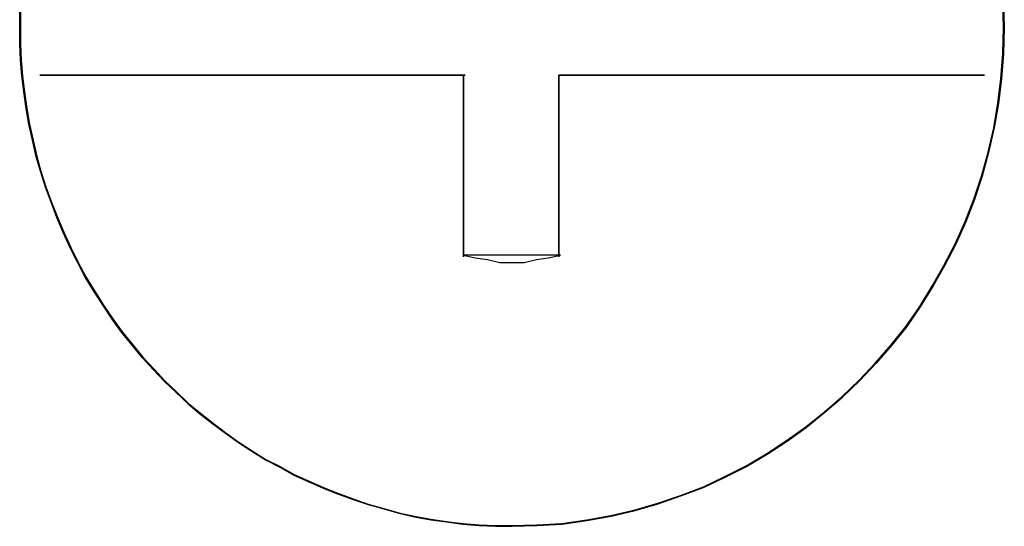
# Model space of a CAD drawing. Header units: millimetres. Extents: x 18084 to 47233, y 38174 to 56392.
# Tile 137 of 253: x 25542.84 to 25550.36, y 50648.69 to 50652.56. Entities that reach past the tile are written whole.
import ezdxf

# ---------------------------------------------------------------- set-up
doc = ezdxf.new("R2010")
doc.units = ezdxf.units.MM
doc.header["$LTSCALE"] = 100
doc.layers.add('45', color=7, linetype='Continuous')

msp = doc.modelspace()

# ---------------------------------------------------------------- linework, layer by layer
at = {"layer": '45', "color": 7}
for p, q in [((25550.3518, 50652.5009), (25550.3464, 50652.6935)), ((25550.3518, 50652.5009), (25550.3464, 50652.6935)), ((25550.3514, 50652.6938), (25550.3568, 50652.5009)), ((25550.3568, 50652.5009), (25550.3514, 50652.6938)), ((25550.3514, 50652.6938), (25550.3568, 50652.5009)), ((25550.3568, 50652.5009), (25550.3514, 50652.6938)), ((25542.8391, 50652.5009), (25542.8391, 50652.6221)), ((25542.8391, 50652.6221), (25542.8391, 50652.5009)), ((25542.8391, 50652.5009), (25542.8391, 50652.6221)), ((25542.8391, 50652.6221), (25542.8391, 50652.5009)), ((25542.8441, 50652.622), (25542.8441, 50652.5009)), ((25542.8441, 50652.622), (25542.8441, 50652.5009)), ((25542.8391, 50652.3742), (25542.8391, 50652.5009)), ((25542.8391, 50652.5009), (25542.8391, 50652.3742)), ((25542.8391, 50652.3742), (25542.8391, 50652.5009)), ((25542.8391, 50652.5009), (25542.8391, 50652.3742)), ((25542.8441, 50652.5009), (25542.8441, 50652.3744)), ((25542.8441, 50652.5009), (25542.8441, 50652.3744)), ((25550.3464, 50652.3029), (25550.3518, 50652.5009)), ((25550.3464, 50652.3029), (25550.3518, 50652.5009)), ((25550.3568, 50652.5009), (25550.3514, 50652.3026)), ((25550.3514, 50652.3026), (25550.3568, 50652.5009)), ((25550.3568, 50652.5009), (25550.3514, 50652.3026)), ((25550.3514, 50652.3026), (25550.3568, 50652.5009)), ((25542.8446, 50652.2531), (25542.8391, 50652.3742)), ((25542.8391, 50652.3742), (25542.8446, 50652.2531)), ((25542.8446, 50652.2531), (25542.8391, 50652.3742)), ((25542.8391, 50652.3742), (25542.8446, 50652.2531)), ((25542.8441, 50652.3744), (25542.8495, 50652.2534)), ((25542.8441, 50652.3744), (25542.8495, 50652.2534)), ((25550.3301, 50652.1103), (25550.3464, 50652.3029)), ((25550.3301, 50652.1103), (25550.3464, 50652.3029)), ((25550.3514, 50652.3026), (25550.335, 50652.1098)), ((25550.335, 50652.1098), (25550.3514, 50652.3026)), ((25550.3514, 50652.3026), (25550.335, 50652.1098)), ((25550.335, 50652.1098), (25550.3514, 50652.3026)), ((25542.8554, 50652.1319), (25542.8446, 50652.2531)), ((25542.8446, 50652.2531), (25542.8554, 50652.1319)), ((25542.8554, 50652.1319), (25542.8446, 50652.2531)), ((25542.8446, 50652.2531), (25542.8554, 50652.1319)), ((25542.8495, 50652.2534), (25542.8604, 50652.1323)), ((25542.8495, 50652.2534), (25542.8604, 50652.1323)), ((25542.8718, 50652.0107), (25542.8554, 50652.1319)), ((25542.8554, 50652.1319), (25542.8718, 50652.0107)), ((25542.8718, 50652.0107), (25542.8554, 50652.1319)), ((25542.8554, 50652.1319), (25542.8718, 50652.0107)), ((25542.8604, 50652.1323), (25542.8767, 50652.0113)), ((25542.8604, 50652.1323), (25542.8767, 50652.0113)), ((25546.2402, 50652.1387), (25542.9931, 50652.1387)), ((25542.9931, 50652.1387), (25546.2402, 50652.1387)), ((25546.2402, 50652.1387), (25542.9931, 50652.1387)), ((25542.9931, 50652.1387), (25546.2402, 50652.1387)), ((25545.5272, 50652.1387), (25546.0241, 50652.1387)), ((25546.0241, 50652.1387), (25545.5272, 50652.1387)), ((25545.5272, 50652.1387), (25545.5272, 50652.1387)), ((25545.5272, 50652.1387), (25546.0241, 50652.1387)), ((25546.0241, 50652.1387), (25545.5272, 50652.1387)), ((25545.5272, 50652.1387), (25545.5272, 50652.1387)), ((25546.2278, 50652.1337), (25546.2278, 50651.6424)), ((25546.2278, 50651.6424), (25546.2278, 50652.1337)), ((25546.2278, 50652.1337), (25546.2278, 50652.1337)), ((25546.2278, 50652.1337), (25546.2278, 50651.6424)), ((25546.2278, 50651.6424), (25546.2278, 50652.1337)), ((25546.2278, 50652.1337), (25546.2278, 50652.1337)), ((25546.2402, 50652.1387), (25546.2402, 50652.1387)), ((25546.2402, 50652.1387), (25546.2402, 50652.1387)), ((25550.2053, 50652.1387), (25546.9557, 50652.1387)), ((25546.9557, 50652.1387), (25550.2053, 50652.1387)), ((25546.9557, 50651.6424), (25546.9557, 50652.1387)), ((25546.9557, 50652.1387), (25546.9557, 50651.6424)), ((25550.2053, 50652.1387), (25546.9557, 50652.1387)), ((25546.9557, 50652.1387), (25550.2053, 50652.1387)), ((25546.9557, 50651.6424), (25546.9557, 50652.1387)), ((25546.9557, 50652.1387), (25546.9557, 50651.6424)), ((25547.1197, 50652.1387), (25547.1868, 50652.1387)), ((25547.1868, 50652.1387), (25547.1197, 50652.1387)), ((25547.1197, 50652.1387), (25547.1197, 50652.1387)), ((25547.1197, 50652.1387), (25547.1868, 50652.1387)), ((25547.1868, 50652.1387), (25547.1197, 50652.1387)), ((25547.1197, 50652.1387), (25547.1197, 50652.1387)), ((25550.2053, 50652.1387), (25550.2053, 50652.1387)), ((25550.2053, 50652.1387), (25550.2053, 50652.1387)), ((25550.3084, 50651.9233), (25550.3301, 50652.1103)), ((25550.3084, 50651.9233), (25550.3301, 50652.1103)), ((25550.335, 50652.1098), (25550.3133, 50651.9225)), ((25550.3133, 50651.9225), (25550.335, 50652.1098)), ((25550.335, 50652.1098), (25550.3133, 50651.9225)), ((25550.3133, 50651.9225), (25550.335, 50652.1098)), ((25542.8881, 50651.884), (25542.8718, 50652.0107)), ((25542.8718, 50652.0107), (25542.8881, 50651.884)), ((25542.8881, 50651.884), (25542.8718, 50652.0107)), ((25542.8718, 50652.0107), (25542.8881, 50651.884)), ((25542.8767, 50652.0113), (25542.893, 50651.8848)), ((25542.8767, 50652.0113), (25542.893, 50651.8848)), ((25550.2758, 50651.7362), (25550.3084, 50651.9233)), ((25550.2758, 50651.7362), (25550.3084, 50651.9233)), ((25550.3133, 50651.9225), (25550.2806, 50651.7352)), ((25550.2806, 50651.7352), (25550.3133, 50651.9225)), ((25550.3133, 50651.9225), (25550.2806, 50651.7352)), ((25550.2806, 50651.7352), (25550.3133, 50651.9225)), ((25542.9098, 50651.7628), (25542.8881, 50651.884)), ((25542.8881, 50651.884), (25542.9098, 50651.7628)), ((25542.9098, 50651.7628), (25542.8881, 50651.884)), ((25542.8881, 50651.884), (25542.9098, 50651.7628)), ((25542.893, 50651.8848), (25542.9147, 50651.7637)), ((25542.893, 50651.8848), (25542.9147, 50651.7637)), ((25542.937, 50651.6416), (25542.9098, 50651.7628)), ((25542.9098, 50651.7628), (25542.937, 50651.6416)), ((25542.937, 50651.6416), (25542.9098, 50651.7628)), ((25542.9098, 50651.7628), (25542.937, 50651.6416)), ((25542.9147, 50651.7637), (25542.9419, 50651.6427)), ((25542.9147, 50651.7637), (25542.9419, 50651.6427)), ((25550.2323, 50651.5492), (25550.2758, 50651.7362)), ((25550.2323, 50651.5492), (25550.2758, 50651.7362)), ((25550.2806, 50651.7352), (25550.2371, 50651.5479)), ((25550.2371, 50651.5479), (25550.2806, 50651.7352)), ((25550.2806, 50651.7352), (25550.2371, 50651.5479)), ((25550.2371, 50651.5479), (25550.2806, 50651.7352)), ((25542.9642, 50651.5149), (25542.937, 50651.6416)), ((25542.937, 50651.6416), (25542.9642, 50651.5149)), ((25542.9642, 50651.5149), (25542.937, 50651.6416)), ((25542.937, 50651.6416), (25542.9642, 50651.5149)), ((25542.9419, 50651.6427), (25542.969, 50651.5162)), ((25542.9419, 50651.6427), (25542.969, 50651.5162)), ((25546.2278, 50650.7515), (25546.2278, 50651.6548)), ((25546.2278, 50651.6548), (25546.2278, 50650.7515)), ((25546.2278, 50650.7515), (25546.2278, 50651.6548)), ((25546.2278, 50651.6548), (25546.2278, 50650.7515)), ((25546.9557, 50651.6548), (25546.9557, 50650.7515)), ((25546.9557, 50650.7515), (25546.9557, 50651.6548)), ((25546.9557, 50651.6548), (25546.9557, 50651.6548)), ((25546.9557, 50651.6548), (25546.9557, 50650.7515)), ((25546.9557, 50650.7515), (25546.9557, 50651.6548)), ((25546.9557, 50651.6548), (25546.9557, 50651.6548)), ((25546.9557, 50651.6424), (25546.9557, 50651.6424)), ((25546.9557, 50651.6424), (25546.9557, 50651.6424)), ((25542.9969, 50651.4047), (25542.9642, 50651.5149)), ((25542.9642, 50651.5149), (25542.9969, 50651.4047)), ((25542.9969, 50651.4047), (25542.9642, 50651.5149)), ((25542.9642, 50651.5149), (25542.9969, 50651.4047)), ((25542.969, 50651.5162), (25543.0016, 50651.4061)), ((25542.969, 50651.5162), (25543.0016, 50651.4061)), ((25550.1834, 50651.3676), (25550.2323, 50651.5492)), ((25550.1834, 50651.3676), (25550.2323, 50651.5492)), ((25550.2371, 50651.5479), (25550.1882, 50651.3661)), ((25550.1882, 50651.3661), (25550.2371, 50651.5479)), ((25550.2371, 50651.5479), (25550.1882, 50651.3661)), ((25550.1882, 50651.3661), (25550.2371, 50651.5479)), ((25543.0349, 50651.2835), (25542.9969, 50651.4047)), ((25542.9969, 50651.4047), (25543.0349, 50651.2835)), ((25543.0349, 50651.2835), (25542.9969, 50651.4047)), ((25542.9969, 50651.4047), (25543.0349, 50651.2835)), ((25543.0016, 50651.4061), (25543.0397, 50651.2851)), ((25543.0016, 50651.4061), (25543.0397, 50651.2851)), ((25550.1237, 50651.1916), (25550.1834, 50651.3676)), ((25550.1237, 50651.1916), (25550.1834, 50651.3676)), ((25550.1882, 50651.3661), (25550.1283, 50651.1899)), ((25550.1283, 50651.1899), (25550.1882, 50651.3661)), ((25550.1882, 50651.3661), (25550.1283, 50651.1899)), ((25550.1283, 50651.1899), (25550.1882, 50651.3661)), ((25543.0397, 50651.2851), (25543.0831, 50651.1696)), ((25543.0397, 50651.2851), (25543.0831, 50651.1696)), ((25543.0785, 50651.1678), (25543.0349, 50651.2835)), ((25543.0349, 50651.2835), (25543.0785, 50651.1678)), ((25543.0785, 50651.1678), (25543.0349, 50651.2835)), ((25543.0349, 50651.2835), (25543.0785, 50651.1678)), ((25543.122, 50651.0521), (25543.0785, 50651.1678)), ((25543.0785, 50651.1678), (25543.122, 50651.0521)), ((25543.122, 50651.0521), (25543.0785, 50651.1678)), ((25543.0785, 50651.1678), (25543.122, 50651.0521)), ((25543.0831, 50651.1696), (25543.1266, 50651.054)), ((25543.0831, 50651.1696), (25543.1266, 50651.054)), ((25550.0585, 50651.021), (25550.1237, 50651.1916)), ((25550.0585, 50651.021), (25550.1237, 50651.1916)), ((25550.1283, 50651.1899), (25550.0631, 50651.0191)), ((25550.0631, 50651.0191), (25550.1283, 50651.1899)), ((25550.1283, 50651.1899), (25550.0631, 50651.0191)), ((25550.0631, 50651.0191), (25550.1283, 50651.1899)), ((25543.1709, 50650.9365), (25543.122, 50651.0521)), ((25543.122, 50651.0521), (25543.1709, 50650.9365)), ((25543.1709, 50650.9365), (25543.122, 50651.0521)), ((25543.122, 50651.0521), (25543.1709, 50650.9365)), ((25543.1266, 50651.054), (25543.1755, 50650.9385)), ((25543.1266, 50651.054), (25543.1755, 50650.9385)), ((25549.9824, 50650.8505), (25550.0585, 50651.021)), ((25549.9824, 50650.8505), (25550.0585, 50651.021)), ((25550.0631, 50651.0191), (25549.9869, 50650.8483)), ((25549.9869, 50650.8483), (25550.0631, 50651.0191)), ((25550.0631, 50651.0191), (25549.9869, 50650.8483)), ((25549.9869, 50650.8483), (25550.0631, 50651.0191)), ((25543.2253, 50650.8208), (25543.1709, 50650.9365)), ((25543.1709, 50650.9365), (25543.2253, 50650.8208)), ((25543.2253, 50650.8208), (25543.1709, 50650.9365)), ((25543.1709, 50650.9365), (25543.2253, 50650.8208)), ((25543.1755, 50650.9385), (25543.2298, 50650.823)), ((25543.1755, 50650.9385), (25543.2298, 50650.823)), ((25549.8955, 50650.6854), (25549.9824, 50650.8505)), ((25549.8955, 50650.6854), (25549.9824, 50650.8505)), ((25549.9869, 50650.8483), (25549.8999, 50650.683)), ((25549.8999, 50650.683), (25549.9869, 50650.8483)), ((25549.9869, 50650.8483), (25549.8999, 50650.683)), ((25549.8999, 50650.683), (25549.9869, 50650.8483)), ((25543.2797, 50650.7106), (25543.2253, 50650.8208)), ((25543.2253, 50650.8208), (25543.2797, 50650.7106)), ((25543.2797, 50650.7106), (25543.2253, 50650.8208)), ((25543.2253, 50650.8208), (25543.2797, 50650.7106)), ((25543.2298, 50650.823), (25543.2841, 50650.7129)), ((25543.2298, 50650.823), (25543.2841, 50650.7129)), ((25546.2278, 50650.7639), (25546.3162, 50650.7434)), ((25546.9681, 50650.7639), (25546.2278, 50650.7639)), ((25546.2278, 50650.7639), (25546.2278, 50650.7639)), ((25546.2278, 50650.7639), (25546.3162, 50650.7434)), ((25546.9681, 50650.7639), (25546.2278, 50650.7639)), ((25546.2278, 50650.7639), (25546.2278, 50650.7639)), ((25546.8742, 50650.7434), (25546.9681, 50650.7639)), ((25546.8742, 50650.7434), (25546.9681, 50650.7639)), ((25543.3396, 50650.5949), (25543.2797, 50650.7106)), ((25543.2797, 50650.7106), (25543.3396, 50650.5949)), ((25543.3396, 50650.5949), (25543.2797, 50650.7106)), ((25543.2797, 50650.7106), (25543.3396, 50650.5949)), ((25543.2841, 50650.7129), (25543.3439, 50650.5974)), ((25543.2841, 50650.7129), (25543.3439, 50650.5974)), ((25546.2278, 50650.7515), (25546.2278, 50650.7515)), ((25546.2278, 50650.7515), (25546.2278, 50650.7515)), ((25546.3162, 50650.7434), (25546.4101, 50650.7298)), ((25546.3162, 50650.7434), (25546.4101, 50650.7298)), ((25546.4101, 50650.7298), (25546.504, 50650.7093)), ((25546.4101, 50650.7298), (25546.504, 50650.7093)), ((25546.504, 50650.7093), (25546.598, 50650.7093)), ((25546.504, 50650.7093), (25546.598, 50650.7093)), ((25546.598, 50650.7093), (25546.6919, 50650.7093)), ((25546.598, 50650.7093), (25546.6919, 50650.7093)), ((25546.6919, 50650.7093), (25546.7858, 50650.7298)), ((25546.6919, 50650.7093), (25546.7858, 50650.7298)), ((25546.7858, 50650.7298), (25546.8742, 50650.7434)), ((25546.7858, 50650.7298), (25546.8742, 50650.7434)), ((25549.8086, 50650.5314), (25549.8955, 50650.6854)), ((25549.8086, 50650.5314), (25549.8955, 50650.6854)), ((25549.8999, 50650.683), (25549.8128, 50650.5288)), ((25549.8128, 50650.5288), (25549.8999, 50650.683)), ((25549.8999, 50650.683), (25549.8128, 50650.5288)), ((25549.8128, 50650.5288), (25549.8999, 50650.683)), ((25543.4048, 50650.4902), (25543.3396, 50650.5949)), ((25543.3396, 50650.5949), (25543.4048, 50650.4902)), ((25543.4048, 50650.4902), (25543.3396, 50650.5949)), ((25543.3396, 50650.5949), (25543.4048, 50650.4902)), ((25543.3439, 50650.5974), (25543.4091, 50650.4929)), ((25543.3439, 50650.5974), (25543.4091, 50650.4929)), ((25543.4756, 50650.3801), (25543.4048, 50650.4902)), ((25543.4048, 50650.4902), (25543.4756, 50650.3801)), ((25543.4756, 50650.3801), (25543.4048, 50650.4902)), ((25543.4048, 50650.4902), (25543.4756, 50650.3801)), ((25543.4091, 50650.4929), (25543.4797, 50650.3828)), ((25543.4091, 50650.4929), (25543.4797, 50650.3828)), ((25549.7108, 50650.3718), (25549.8086, 50650.5314)), ((25549.7108, 50650.3718), (25549.8086, 50650.5314)), ((25549.8128, 50650.5288), (25549.7149, 50650.369)), ((25549.7149, 50650.369), (25549.8128, 50650.5288)), ((25549.8128, 50650.5288), (25549.7149, 50650.369)), ((25549.7149, 50650.369), (25549.8128, 50650.5288)), ((25543.4797, 50650.3828), (25543.5503, 50650.2783)), ((25543.4797, 50650.3828), (25543.5503, 50650.2783)), ((25543.5463, 50650.2754), (25543.4756, 50650.3801)), ((25543.4756, 50650.3801), (25543.5463, 50650.2754)), ((25543.5463, 50650.2754), (25543.4756, 50650.3801)), ((25543.4756, 50650.3801), (25543.5463, 50650.2754)), ((25549.6076, 50650.2233), (25549.7108, 50650.3718)), ((25549.6076, 50650.2233), (25549.7108, 50650.3718)), ((25549.7149, 50650.369), (25549.6116, 50650.2203)), ((25549.6116, 50650.2203), (25549.7149, 50650.369)), ((25549.7149, 50650.369), (25549.6116, 50650.2203)), ((25549.6116, 50650.2203), (25549.7149, 50650.369)), ((25543.617, 50650.1762), (25543.5463, 50650.2754)), ((25543.5463, 50650.2754), (25543.617, 50650.1762)), ((25543.617, 50650.1762), (25543.5463, 50650.2754)), ((25543.5463, 50650.2754), (25543.617, 50650.1762)), ((25543.5503, 50650.2783), (25543.6209, 50650.1793)), ((25543.5503, 50650.2783), (25543.6209, 50650.1793)), ((25543.6986, 50650.0771), (25543.617, 50650.1762)), ((25543.617, 50650.1762), (25543.6986, 50650.0771)), ((25543.6986, 50650.0771), (25543.617, 50650.1762)), ((25543.617, 50650.1762), (25543.6986, 50650.0771)), ((25543.6209, 50650.1793), (25543.7024, 50650.0802)), ((25543.6209, 50650.1793), (25543.7024, 50650.0802)), ((25549.4935, 50650.0802), (25549.6076, 50650.2233)), ((25549.4935, 50650.0802), (25549.6076, 50650.2233)), ((25549.6116, 50650.2203), (25549.4973, 50650.0771)), ((25549.4973, 50650.0771), (25549.6116, 50650.2203)), ((25549.6116, 50650.2203), (25549.4973, 50650.0771)), ((25549.4973, 50650.0771), (25549.6116, 50650.2203)), ((25543.7747, 50649.9834), (25543.6986, 50650.0771)), ((25543.6986, 50650.0771), (25543.7747, 50649.9834)), ((25543.7747, 50649.9834), (25543.6986, 50650.0771)), ((25543.6986, 50650.0771), (25543.7747, 50649.9834)), ((25543.7024, 50650.0802), (25543.7785, 50649.9867)), ((25543.7024, 50650.0802), (25543.7785, 50649.9867)), ((25549.374, 50649.9427), (25549.4935, 50650.0802)), ((25549.374, 50649.9427), (25549.4935, 50650.0802)), ((25549.4973, 50650.0771), (25549.3777, 50649.9394)), ((25549.3777, 50649.9394), (25549.4973, 50650.0771)), ((25549.4973, 50650.0771), (25549.3777, 50649.9394)), ((25549.3777, 50649.9394), (25549.4973, 50650.0771)), ((25543.8618, 50649.8898), (25543.7747, 50649.9834)), ((25543.7747, 50649.9834), (25543.8618, 50649.8898)), ((25543.8618, 50649.8898), (25543.7747, 50649.9834)), ((25543.7747, 50649.9834), (25543.8618, 50649.8898)), ((25543.7785, 50649.9867), (25543.8654, 50649.8932)), ((25543.7785, 50649.9867), (25543.8654, 50649.8932)), ((25549.249, 50649.8107), (25549.374, 50649.9427)), ((25549.249, 50649.8107), (25549.374, 50649.9427)), ((25549.3777, 50649.9394), (25549.2525, 50649.8071)), ((25549.2525, 50649.8071), (25549.3777, 50649.9394)), ((25549.3777, 50649.9394), (25549.2525, 50649.8071)), ((25549.2525, 50649.8071), (25549.3777, 50649.9394)), ((25543.9434, 50649.8016), (25543.8618, 50649.8898)), ((25543.8618, 50649.8898), (25543.9434, 50649.8016)), ((25543.9434, 50649.8016), (25543.8618, 50649.8898)), ((25543.8618, 50649.8898), (25543.9434, 50649.8016)), ((25543.8654, 50649.8932), (25543.9469, 50649.8052)), ((25543.8654, 50649.8932), (25543.9469, 50649.8052)), ((25544.0304, 50649.719), (25543.9434, 50649.8016)), ((25543.9434, 50649.8016), (25544.0304, 50649.719)), ((25544.0304, 50649.719), (25543.9434, 50649.8016)), ((25543.9434, 50649.8016), (25544.0304, 50649.719)), ((25543.9469, 50649.8052), (25544.0338, 50649.7226)), ((25543.9469, 50649.8052), (25544.0338, 50649.7226)), ((25549.1186, 50649.6841), (25549.249, 50649.8107)), ((25549.1186, 50649.6841), (25549.249, 50649.8107)), ((25549.2525, 50649.8071), (25549.122, 50649.6804)), ((25549.122, 50649.6804), (25549.2525, 50649.8071)), ((25549.2525, 50649.8071), (25549.122, 50649.6804)), ((25549.122, 50649.6804), (25549.2525, 50649.8071)), ((25544.1229, 50649.6309), (25544.0304, 50649.719)), ((25544.0304, 50649.719), (25544.1229, 50649.6309)), ((25544.1229, 50649.6309), (25544.0304, 50649.719)), ((25544.0304, 50649.719), (25544.1229, 50649.6309)), ((25544.0338, 50649.7226), (25544.1262, 50649.6346)), ((25544.0338, 50649.7226), (25544.1262, 50649.6346)), ((25544.2154, 50649.5537), (25544.1229, 50649.6309)), ((25544.1229, 50649.6309), (25544.2154, 50649.5537)), ((25544.2154, 50649.5537), (25544.1229, 50649.6309)), ((25544.1229, 50649.6309), (25544.2154, 50649.5537)), ((25544.1262, 50649.6346), (25544.2185, 50649.5576)), ((25544.1262, 50649.6346), (25544.2185, 50649.5576)), ((25548.9828, 50649.5686), (25549.1186, 50649.6841)), ((25548.9828, 50649.5686), (25549.1186, 50649.6841)), ((25549.122, 50649.6804), (25548.986, 50649.5648)), ((25548.986, 50649.5648), (25549.122, 50649.6804)), ((25549.122, 50649.6804), (25548.986, 50649.5648)), ((25548.986, 50649.5648), (25549.122, 50649.6804)), ((25544.2185, 50649.5576), (25544.3163, 50649.4806)), ((25544.2185, 50649.5576), (25544.3163, 50649.4806)), ((25548.8416, 50649.4531), (25548.9828, 50649.5686)), ((25548.8416, 50649.4531), (25548.9828, 50649.5686)), ((25548.986, 50649.5648), (25548.8446, 50649.4491)), ((25548.8446, 50649.4491), (25548.986, 50649.5648)), ((25548.986, 50649.5648), (25548.8446, 50649.4491)), ((25548.8446, 50649.4491), (25548.986, 50649.5648)), ((25544.3133, 50649.4766), (25544.2154, 50649.5537)), ((25544.2154, 50649.5537), (25544.3133, 50649.4766)), ((25544.3133, 50649.4766), (25544.2154, 50649.5537)), ((25544.2154, 50649.5537), (25544.3133, 50649.4766)), ((25544.3163, 50649.4806), (25544.4141, 50649.409)), ((25544.3163, 50649.4806), (25544.4141, 50649.409)), ((25544.4112, 50649.405), (25544.3133, 50649.4766)), ((25544.3133, 50649.4766), (25544.4112, 50649.405)), ((25544.4112, 50649.405), (25544.3133, 50649.4766)), ((25544.3133, 50649.4766), (25544.4112, 50649.405)), ((25544.4141, 50649.409), (25544.5119, 50649.3375)), ((25544.4141, 50649.409), (25544.5119, 50649.3375)), ((25548.6949, 50649.3485), (25548.8416, 50649.4531)), ((25548.6949, 50649.3485), (25548.8416, 50649.4531)), ((25548.8446, 50649.4491), (25548.6977, 50649.3444)), ((25548.6977, 50649.3444), (25548.8446, 50649.4491)), ((25548.8446, 50649.4491), (25548.6977, 50649.3444)), ((25548.6977, 50649.3444), (25548.8446, 50649.4491)), ((25544.5091, 50649.3334), (25544.4112, 50649.405)), ((25544.4112, 50649.405), (25544.5091, 50649.3334)), ((25544.5091, 50649.3334), (25544.4112, 50649.405)), ((25544.4112, 50649.405), (25544.5091, 50649.3334)), ((25544.6125, 50649.2673), (25544.5091, 50649.3334)), ((25544.5091, 50649.3334), (25544.6125, 50649.2673)), ((25544.6125, 50649.2673), (25544.5091, 50649.3334)), ((25544.5091, 50649.3334), (25544.6125, 50649.2673)), ((25544.5119, 50649.3375), (25544.6151, 50649.2715)), ((25544.5119, 50649.3375), (25544.6151, 50649.2715)), ((25548.5428, 50649.2495), (25548.6949, 50649.3485)), ((25548.5428, 50649.2495), (25548.6949, 50649.3485)), ((25548.6977, 50649.3444), (25548.5454, 50649.2452)), ((25548.5454, 50649.2452), (25548.6977, 50649.3444)), ((25548.6977, 50649.3444), (25548.5454, 50649.2452)), ((25548.5454, 50649.2452), (25548.6977, 50649.3444)), ((25544.7158, 50649.2012), (25544.6125, 50649.2673)), ((25544.6125, 50649.2673), (25544.7158, 50649.2012)), ((25544.7158, 50649.2012), (25544.6125, 50649.2673)), ((25544.6125, 50649.2673), (25544.7158, 50649.2012)), ((25544.6151, 50649.2715), (25544.7183, 50649.2055)), ((25544.6151, 50649.2715), (25544.7183, 50649.2055)), ((25544.8246, 50649.1461), (25544.7158, 50649.2012)), ((25544.7158, 50649.2012), (25544.8246, 50649.1461)), ((25544.8246, 50649.1461), (25544.7158, 50649.2012)), ((25544.7158, 50649.2012), (25544.8246, 50649.1461)), ((25544.7183, 50649.2055), (25544.827, 50649.1505)), ((25544.7183, 50649.2055), (25544.827, 50649.1505)), ((25548.3853, 50649.156), (25548.5428, 50649.2495)), ((25548.3853, 50649.156), (25548.5428, 50649.2495)), ((25548.5454, 50649.2452), (25548.3876, 50649.1516)), ((25548.3876, 50649.1516), (25548.5454, 50649.2452)), ((25548.5454, 50649.2452), (25548.3876, 50649.1516)), ((25548.3876, 50649.1516), (25548.5454, 50649.2452)), ((25544.9334, 50649.0855), (25544.8246, 50649.1461)), ((25544.8246, 50649.1461), (25544.9334, 50649.0855)), ((25544.9334, 50649.0855), (25544.8246, 50649.1461)), ((25544.8246, 50649.1461), (25544.9334, 50649.0855)), ((25544.827, 50649.1505), (25544.9356, 50649.0899)), ((25544.827, 50649.1505), (25544.9356, 50649.0899)), ((25548.2223, 50649.0734), (25548.3853, 50649.156)), ((25548.2223, 50649.0734), (25548.3853, 50649.156)), ((25548.3876, 50649.1516), (25548.2244, 50649.069)), ((25548.2244, 50649.069), (25548.3876, 50649.1516)), ((25548.3876, 50649.1516), (25548.2244, 50649.069)), ((25548.2244, 50649.069), (25548.3876, 50649.1516)), ((25545.0422, 50649.0359), (25544.9334, 50649.0855)), ((25544.9334, 50649.0855), (25545.0422, 50649.0359)), ((25545.0422, 50649.0359), (25544.9334, 50649.0855)), ((25544.9334, 50649.0855), (25545.0422, 50649.0359)), ((25544.9356, 50649.0899), (25545.0443, 50649.0404)), ((25544.9356, 50649.0899), (25545.0443, 50649.0404)), ((25545.1564, 50648.9863), (25545.0422, 50649.0359)), ((25545.0422, 50649.0359), (25545.1564, 50648.9863)), ((25545.1564, 50648.9863), (25545.0422, 50649.0359)), ((25545.0422, 50649.0359), (25545.1564, 50648.9863)), ((25545.0443, 50649.0404), (25545.1583, 50648.9909)), ((25545.0443, 50649.0404), (25545.1583, 50648.9909)), ((25548.0593, 50648.9964), (25548.2223, 50649.0734)), ((25548.0593, 50648.9964), (25548.2223, 50649.0734)), ((25548.2244, 50649.069), (25548.0612, 50648.9918)), ((25548.0612, 50648.9918), (25548.2244, 50649.069)), ((25548.2244, 50649.069), (25548.0612, 50648.9918)), ((25548.0612, 50648.9918), (25548.2244, 50649.069)), ((25545.2652, 50648.9423), (25545.1564, 50648.9863)), ((25545.1564, 50648.9863), (25545.2652, 50648.9423)), ((25545.2652, 50648.9423), (25545.1564, 50648.9863)), ((25545.1564, 50648.9863), (25545.2652, 50648.9423)), ((25545.1583, 50648.9909), (25545.267, 50648.9469)), ((25545.1583, 50648.9909), (25545.267, 50648.9469)), ((25547.8855, 50648.9304), (25548.0593, 50648.9964)), ((25547.8855, 50648.9304), (25548.0593, 50648.9964)), ((25548.0612, 50648.9918), (25547.8872, 50648.9257)), ((25547.8872, 50648.9257), (25548.0612, 50648.9918)), ((25548.0612, 50648.9918), (25547.8872, 50648.9257)), ((25547.8872, 50648.9257), (25548.0612, 50648.9918)), ((25545.3849, 50648.8982), (25545.2652, 50648.9423)), ((25545.2652, 50648.9423), (25545.3849, 50648.8982)), ((25545.3849, 50648.8982), (25545.2652, 50648.9423)), ((25545.2652, 50648.9423), (25545.3849, 50648.8982)), ((25545.267, 50648.9469), (25545.3865, 50648.9029)), ((25545.267, 50648.9469), (25545.3865, 50648.9029)), ((25545.4991, 50648.8596), (25545.3849, 50648.8982)), ((25545.3849, 50648.8982), (25545.4991, 50648.8596)), ((25545.4991, 50648.8596), (25545.3849, 50648.8982)), ((25545.3849, 50648.8982), (25545.4991, 50648.8596)), ((25545.3865, 50648.9029), (25545.5006, 50648.8644)), ((25545.3865, 50648.9029), (25545.5006, 50648.8644)), ((25547.7116, 50648.8699), (25547.8855, 50648.9304)), ((25547.7116, 50648.8699), (25547.8855, 50648.9304)), ((25547.8872, 50648.9257), (25547.7131, 50648.8651)), ((25547.7131, 50648.8651), (25547.8872, 50648.9257)), ((25547.8872, 50648.9257), (25547.7131, 50648.8651)), ((25547.7131, 50648.8651), (25547.8872, 50648.9257)), ((25545.6188, 50648.8266), (25545.4991, 50648.8596)), ((25545.4991, 50648.8596), (25545.6188, 50648.8266)), ((25545.6188, 50648.8266), (25545.4991, 50648.8596)), ((25545.4991, 50648.8596), (25545.6188, 50648.8266)), ((25545.5006, 50648.8644), (25545.6201, 50648.8314)), ((25545.5006, 50648.8644), (25545.6201, 50648.8314)), ((25545.733, 50648.7935), (25545.6188, 50648.8266)), ((25545.6188, 50648.8266), (25545.733, 50648.7935)), ((25545.733, 50648.7935), (25545.6188, 50648.8266)), ((25545.6188, 50648.8266), (25545.733, 50648.7935)), ((25545.6201, 50648.8314), (25545.7342, 50648.7984)), ((25545.6201, 50648.8314), (25545.7342, 50648.7984)), ((25547.3531, 50648.7764), (25547.5378, 50648.8204)), ((25547.3531, 50648.7764), (25547.5378, 50648.8204)), ((25547.539, 50648.8156), (25547.3541, 50648.7715)), ((25547.3541, 50648.7715), (25547.539, 50648.8156)), ((25547.539, 50648.8156), (25547.3541, 50648.7715)), ((25547.3541, 50648.7715), (25547.539, 50648.8156)), ((25547.5378, 50648.8204), (25547.7116, 50648.8699)), ((25547.5378, 50648.8204), (25547.7116, 50648.8699)), ((25547.7131, 50648.8651), (25547.539, 50648.8156)), ((25547.539, 50648.8156), (25547.7131, 50648.8651)), ((25547.7131, 50648.8651), (25547.539, 50648.8156)), ((25547.539, 50648.8156), (25547.7131, 50648.8651)), ((25545.8527, 50648.766), (25545.733, 50648.7935)), ((25545.733, 50648.7935), (25545.8527, 50648.766)), ((25545.8527, 50648.766), (25545.733, 50648.7935)), ((25545.733, 50648.7935), (25545.8527, 50648.766)), ((25545.7342, 50648.7984), (25545.8537, 50648.7709)), ((25545.7342, 50648.7984), (25545.8537, 50648.7709)), ((25545.9778, 50648.7439), (25545.8527, 50648.766)), ((25545.8527, 50648.766), (25545.9778, 50648.7439)), ((25545.9778, 50648.7439), (25545.8527, 50648.766)), ((25545.8527, 50648.766), (25545.9778, 50648.7439)), ((25545.8537, 50648.7709), (25545.9786, 50648.7488)), ((25545.8537, 50648.7709), (25545.9786, 50648.7488)), ((25546.0975, 50648.7274), (25545.9778, 50648.7439)), ((25545.9778, 50648.7439), (25546.0975, 50648.7274)), ((25546.0975, 50648.7274), (25545.9778, 50648.7439)), ((25545.9778, 50648.7439), (25546.0975, 50648.7274)), ((25545.9786, 50648.7488), (25546.0982, 50648.7323)), ((25545.9786, 50648.7488), (25546.0982, 50648.7323)), ((25546.0982, 50648.7323), (25546.2231, 50648.7158)), ((25546.0982, 50648.7323), (25546.2231, 50648.7158)), ((25546.9782, 50648.7158), (25547.1684, 50648.7433)), ((25546.9782, 50648.7158), (25547.1684, 50648.7433)), ((25547.1691, 50648.7384), (25546.9787, 50648.7109)), ((25546.9787, 50648.7109), (25547.1691, 50648.7384)), ((25547.1691, 50648.7384), (25546.9787, 50648.7109)), ((25546.9787, 50648.7109), (25547.1691, 50648.7384)), ((25547.1684, 50648.7433), (25547.3531, 50648.7764)), ((25547.1684, 50648.7433), (25547.3531, 50648.7764)), ((25547.3541, 50648.7715), (25547.1691, 50648.7384)), ((25547.1691, 50648.7384), (25547.3541, 50648.7715)), ((25547.3541, 50648.7715), (25547.1691, 50648.7384)), ((25547.1691, 50648.7384), (25547.3541, 50648.7715)), ((25546.2226, 50648.7109), (25546.0975, 50648.7274)), ((25546.0975, 50648.7274), (25546.2226, 50648.7109)), ((25546.2226, 50648.7109), (25546.0975, 50648.7274)), ((25546.0975, 50648.7274), (25546.2226, 50648.7109)), ((25546.3477, 50648.6999), (25546.2226, 50648.7109)), ((25546.2226, 50648.7109), (25546.3477, 50648.6999)), ((25546.3477, 50648.6999), (25546.2226, 50648.7109)), ((25546.2226, 50648.7109), (25546.3477, 50648.6999)), ((25546.2231, 50648.7158), (25546.3481, 50648.7048)), ((25546.2231, 50648.7158), (25546.3481, 50648.7048)), ((25546.4728, 50648.6944), (25546.3477, 50648.6999)), ((25546.3477, 50648.6999), (25546.4728, 50648.6944)), ((25546.4728, 50648.6944), (25546.3477, 50648.6999)), ((25546.3477, 50648.6999), (25546.4728, 50648.6944)), ((25546.3481, 50648.7048), (25546.473, 50648.6993)), ((25546.3481, 50648.7048), (25546.473, 50648.6993)), ((25546.598, 50648.6944), (25546.4728, 50648.6944)), ((25546.4728, 50648.6944), (25546.598, 50648.6944)), ((25546.598, 50648.6944), (25546.4728, 50648.6944)), ((25546.4728, 50648.6944), (25546.598, 50648.6944)), ((25546.473, 50648.6993), (25546.598, 50648.6993)), ((25546.473, 50648.6993), (25546.598, 50648.6993)), ((25546.598, 50648.6993), (25546.7881, 50648.7048)), ((25546.598, 50648.6993), (25546.7881, 50648.7048)), ((25546.7883, 50648.6999), (25546.598, 50648.6944)), ((25546.598, 50648.6944), (25546.7883, 50648.6999)), ((25546.7883, 50648.6999), (25546.598, 50648.6944)), ((25546.598, 50648.6944), (25546.7883, 50648.6999)), ((25546.598, 50648.6993), (25546.598, 50648.6993)), ((25546.598, 50648.6993), (25546.598, 50648.6993)), ((25546.598, 50648.6944), (25546.598, 50648.6944)), ((25546.598, 50648.6944), (25546.598, 50648.6944)), ((25546.7881, 50648.7048), (25546.9782, 50648.7158)), ((25546.7881, 50648.7048), (25546.9782, 50648.7158)), ((25546.9787, 50648.7109), (25546.7883, 50648.6999)), ((25546.7883, 50648.6999), (25546.9787, 50648.7109)), ((25546.9787, 50648.7109), (25546.7883, 50648.6999)), ((25546.7883, 50648.6999), (25546.9787, 50648.7109))]:
    msp.add_line(p, q, dxfattribs=at)

doc.saveas('drawing.dxf')
